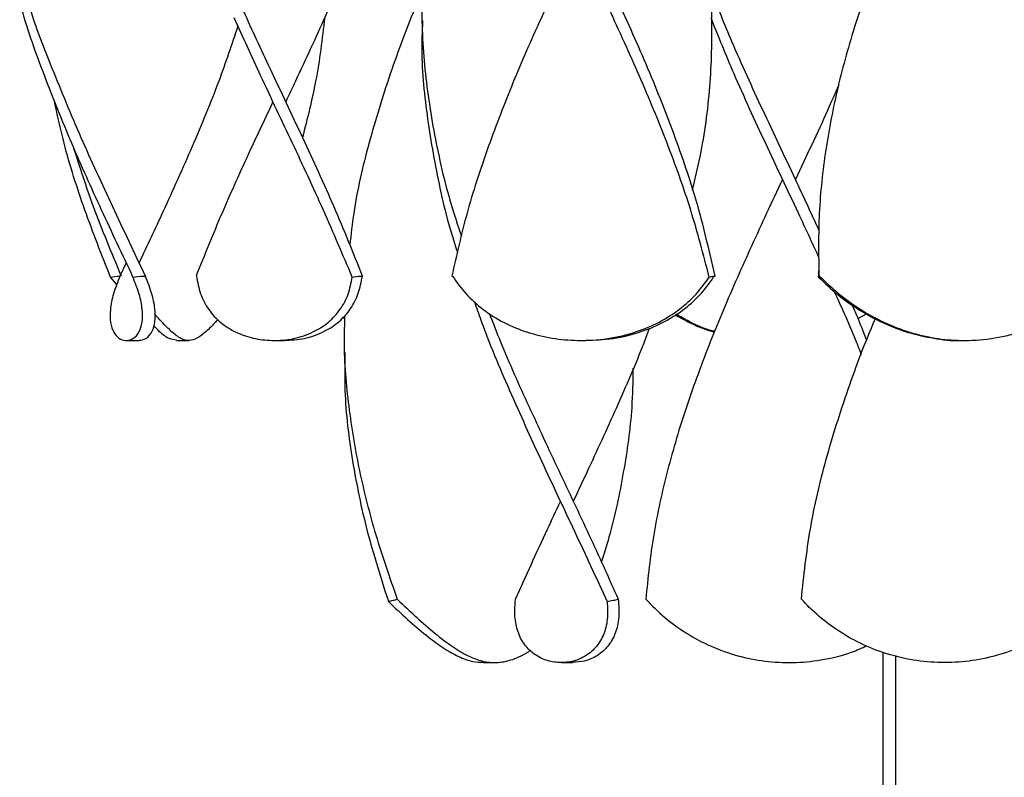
# Model space of a CAD drawing. Header units: millimetres. Extents: x 1128 to 3106, y 573 to 3385.
# Tile 17 of 46: x 1240 to 1393, y 2260 to 2378. Entities that reach past the tile are written whole.
import ezdxf

# ---------------------------------------------------------------- set-up
doc = ezdxf.new("R2010")
doc.units = ezdxf.units.MM

msp = doc.modelspace()

# ---------------------------------------------------------------- linework, layer by layer
at = {"color": 7, "linetype": 'Continuous', "lineweight": 25}
for p, q in [((1360.27, 2353.15), (1360.27, 2353.15)), ((1256.43, 2340.22), (1255.46, 2338.15)), ((1363.92, 2339.98), (1363.83, 2338)), ((1363.85, 2339.99), (1363.84, 2339.99)), ((1253.98, 2338), (1255.01, 2338.15)), ((1254.99, 2336.83), (1253.98, 2338)), ((1255.01, 2338.15), (1255.46, 2338.15)), ((1255.46, 2338.15), (1255.46, 2338.15)), ((1257.48, 2338), (1258.64, 2338.15)), ((1258.64, 2338.15), (1259.41, 2338.15)), ((1267.27, 2338.15), (1267.32, 2338.15)), ((1291.5, 2338), (1292.47, 2338.15)), ((1292.47, 2338.15), (1293.12, 2338.15)), ((1306.96, 2338.15), (1307.05, 2338.15)), ((1346.91, 2338), (1347.44, 2338.15)), ((1347.44, 2338.15), (1347.8, 2338.15)), ((1363.83, 2338), (1363.88, 2338.15)), ((1363.88, 2338.15), (1363.91, 2338.15)), ((1363.91, 2338.15), (1364.01, 2338.15)), ((1290.33, 2331.51), (1290.01, 2331.72)), ((1371.35, 2332.26), (1370.01, 2331.54)), ((1256.44, 2328.15), (1258.42, 2328.15)), ((1264.25, 2328.15), (1266.13, 2328.15)), ((1279.42, 2328.15), (1280.97, 2328.15)), ((1290.24, 2328.15), (1290.24, 2328.15)), ((1327.03, 2328.15), (1327.73, 2328.15)), ((1386.18, 2328.15), (1386.51, 2328.15)), ((1373.83, 2279.77), (1373.83, 2206.49)), ((1311.87, 2278.15), (1313.6, 2278.15)), ((1323.94, 2278.15), (1325.68, 2278.15)), ((1375.83, 2207.16), (1375.83, 2279.23))]:
    msp.add_line(p, q, dxfattribs=at)
at = {"color": 7, "linetype": 'Continuous', "lineweight": 25, "flags": 128}
for points in [[(1279.19, 2365.22), (1279.19, 2365.22), (1279.19, 2365.22)], [(1281.19, 2365.22), (1281.19, 2365.22), (1281.19, 2365.22)], [(1358.27, 2353.15), (1358.27, 2353.15), (1358.27, 2353.15)], [(1256.43, 2340.22), (1256.43, 2340.22), (1256.43, 2340.22)], [(1258.43, 2340.22), (1258.43, 2340.22), (1258.43, 2340.22)], [(1323.81, 2303.15), (1323.81, 2303.15), (1323.81, 2303.15)], [(1325.81, 2303.15), (1325.81, 2303.15), (1325.81, 2303.15)]]:
    msp.add_lwpolyline(points, dxfattribs=at)
at = {"color": 7, "linetype": 'Continuous', "lineweight": 25}
for points, knots in [([(1302.45, 2431.11), (1302.13, 2427.71), (1301.47, 2420.73), (1299.11, 2410.16), (1295.86, 2399.41), (1291.86, 2388.87), (1287.4, 2378.53), (1283.78, 2370.71), (1281.69, 2366.28), (1281.19, 2365.22)], [0, 0, 0, 0, 0.154886, 0.318016, 0.48111, 0.644187, 0.797996, 0.951778, 1, 1, 1, 1]), ([(1309.43, 2419.09), (1308.7, 2417), (1306.72, 2411.31), (1304.43, 2402.01), (1302.68, 2391.19), (1302.1, 2380.36), (1302.66, 2369.54), (1304.4, 2358.72), (1306.42, 2350.32), (1308.05, 2345.52), (1308.46, 2344.33)], [0, 0, 0, 0, 0.083765, 0.228496, 0.373263, 0.518006, 0.662729, 0.807468, 0.952237, 1, 1, 1, 1]), ([(1344.31, 2351.48), (1344.87, 2353.89), (1346.27, 2359.92), (1347.29, 2369.54), (1347.44, 2380.36), (1346.4, 2391.19), (1344.21, 2402.01), (1341.93, 2410.32), (1340.18, 2415.02), (1339.77, 2416.11)], [0, 0, 0, 0, 0.11205, 0.2794752, 0.4468809, 0.6143097, 0.7817672, 0.9491827, 1, 1, 1, 1]), ([(1408.76, 2340.19), (1408.78, 2343.09), (1408.84, 2349.56), (1407.57, 2359.62), (1405.27, 2370.35), (1401.98, 2381.08), (1397.92, 2391.82), (1393.36, 2402.35), (1390, 2409.59), (1388.27, 2413.25), (1388.14, 2413.54)], [0, 0, 0, 0, 0.118443, 0.264792, 0.411153, 0.557477, 0.703805, 0.850173, 0.988148, 1, 1, 1, 1]), ([(1408.87, 2338), (1408.77, 2341.46), (1408.57, 2348.39), (1406.94, 2358.79), (1404.41, 2369.19), (1401, 2379.59), (1396.91, 2389.98), (1392.41, 2400.18), (1389.07, 2407.32), (1387.34, 2410.99), (1387.15, 2411.39)], [0, 0, 0, 0, 0.141648, 0.283344, 0.425007, 0.566655, 0.708352, 0.850013, 0.983575, 1, 1, 1, 1]), ([(1380.55, 2404.83), (1379.43, 2402.38), (1376.74, 2396.47), (1373, 2387.3), (1369.48, 2377.31), (1366.75, 2367.52), (1364.85, 2357.73), (1363.78, 2347.94), (1363.87, 2341.41), (1363.91, 2338.15)], [0, 0, 0, 0, 0.110184, 0.265894, 0.412698, 0.559551, 0.706344, 0.853201, 1, 1, 1, 1]), ([(1347.8, 2338.15), (1346.98, 2341.73), (1345.36, 2348.88), (1341.74, 2359.62), (1337.48, 2370.35), (1332.72, 2381), (1329.39, 2388.08), (1327.74, 2391.58)], [0, 0, 0, 0, 0.20087, 0.401778, 0.602704, 0.803577, 1, 1, 1, 1]), ([(1346.91, 2338), (1346, 2341.46), (1344.2, 2348.39), (1340.44, 2358.79), (1336.14, 2369.19), (1331.48, 2379.4), (1328.3, 2386.16), (1326.75, 2389.44)], [0, 0, 0, 0, 0.202087, 0.404242, 0.606351, 0.808439, 1, 1, 1, 1]), ([(1302.4, 2382.42), (1302.1, 2381.73), (1300.23, 2377.44), (1297.3, 2369.54), (1293.96, 2358.72), (1291.88, 2349.87), (1291.31, 2344.62), (1291.12, 2342.98)], [0, 0, 0, 0, 0.052128, 0.326452, 0.600808, 0.87522, 1, 1, 1, 1]), ([(1363.96, 2345.22), (1362.74, 2347.86), (1359.86, 2354.08), (1355.22, 2363.87), (1350.73, 2373.62), (1348.25, 2379.81), (1347.2, 2382.43)], [0, 0, 0, 0, 0.213187, 0.501145, 0.789037, 1, 1, 1, 1]), ([(1257.48, 2338), (1255.85, 2341.46), (1252.58, 2348.39), (1247.88, 2358.79), (1243.73, 2369.19), (1241.02, 2376.54), (1240.01, 2380.43), (1239.9, 2380.85)], [0, 0, 0, 0, 0.24257, 0.485222, 0.727818, 0.970389, 1, 1, 1, 1]), ([(1259.41, 2338.15), (1257.72, 2341.73), (1254.34, 2348.88), (1249.37, 2359.62), (1244.92, 2370.35), (1242.06, 2377.67), (1241, 2381.42), (1240.95, 2381.59)], [0, 0, 0, 0, 0.247055, 0.494158, 0.741281, 0.988341, 1, 1, 1, 1]), ([(1293.12, 2338.15), (1291.67, 2341.73), (1288.78, 2348.88), (1283.85, 2359.62), (1279.04, 2369.73), (1276.03, 2376.26), (1274.66, 2379.22)], [0, 0, 0, 0, 0.261333, 0.522716, 0.784121, 1, 1, 1, 1]), ([(1321.74, 2380.21), (1321.3, 2379.25), (1319.34, 2375.01), (1316.12, 2367.52), (1312.35, 2357.73), (1309.16, 2347.94), (1307.7, 2341.41), (1306.96, 2338.15)], [0, 0, 0, 0, 0.069018, 0.301809, 0.534502, 0.767296, 1, 1, 1, 1]), ([(1291.5, 2338), (1290.03, 2341.46), (1287.1, 2348.39), (1282.24, 2358.79), (1277.5, 2368.74), (1274.56, 2375.22), (1273.19, 2378.24)], [0, 0, 0, 0, 0.25835, 0.516786, 0.775163, 1, 1, 1, 1]), ([(1287.23, 2378.28), (1286.84, 2374.98), (1286.11, 2368.78), (1284.53, 2362.58), (1283.79, 2359.67)], [0, 0, 0, 0, 0.531201, 1, 1, 1, 1]), ([(1302.42, 2377.8), (1302.37, 2376.73), (1302.14, 2372.08), (1302.87, 2363.87), (1304.71, 2353.08), (1306.49, 2345.73), (1307.8, 2341.95), (1307.85, 2341.81)], [0, 0, 0, 0, 0.089459, 0.387102, 0.684814, 0.988344, 1, 1, 1, 1]), ([(1363.93, 2341.04), (1362.87, 2343.33), (1360.15, 2349.22), (1355.64, 2358.72), (1350.98, 2368.82), (1348.35, 2375.31), (1347.19, 2378.2)], [0, 0, 0, 0, 0.184607, 0.475892, 0.767118, 1, 1, 1, 1]), ([(1273.77, 2376.97), (1272.81, 2374.11), (1270.72, 2367.88), (1266.72, 2358.26), (1262.51, 2348.87), (1259.67, 2342.86), (1258.43, 2340.22)], [0, 0, 0, 0, 0.233349, 0.509037, 0.784825, 1, 1, 1, 1]), ([(1366.94, 2367.73), (1366.39, 2366.44), (1364.28, 2361.58), (1361.95, 2356.72), (1360.27, 2353.15), (1360.27, 2353.15)], [0, 0, 0, 0, 0.265029, 0.99999, 1, 1, 1, 1]), ([(1253.98, 2338), (1252.62, 2341.46), (1249.9, 2348.39), (1246.95, 2357.58), (1245.72, 2363.31), (1245.24, 2365.57)], [0, 0, 0, 0, 0.377063, 0.754253, 1, 1, 1, 1]), ([(1279.2, 2365.22), (1278.02, 2362.72), (1275.31, 2356.96), (1271.21, 2347.94), (1268.58, 2341.41), (1267.27, 2338.15)], [0, 0, 0, 0, 0.276546, 0.638343, 1, 1, 1, 1]), ([(1255.69, 2338.15), (1254.19, 2341.73), (1251.38, 2348.42), (1249.23, 2355.1), (1248.23, 2358.22)], [0, 0, 0, 0, 0.534802, 1, 1, 1, 1]), ([(1358.28, 2353.15), (1357.45, 2351.4), (1355.06, 2346.32), (1351.21, 2337.92), (1346.98, 2327.93), (1343.29, 2317.95), (1340.31, 2307.97), (1338.09, 2297.99), (1337.39, 2291.33), (1337.05, 2288)], [0, 0, 0, 0, 0.080563, 0.233784, 0.387028, 0.540288, 0.693503, 0.84678, 1, 1, 1, 1]), ([(1255.46, 2338.15), (1255.1, 2337.21), (1254.37, 2335.34), (1253.89, 2332.89), (1253.93, 2330.86), (1254.43, 2329.36), (1255.27, 2328.43), (1256.35, 2328.04), (1257.52, 2328.33), (1258.47, 2329.34), (1258.97, 2330.93), (1258.99, 2332.92), (1258.53, 2335.3), (1257.83, 2337.1), (1257.48, 2338)], [0, 0, 0, 0, 0.082176, 0.164297, 0.246593, 0.328929, 0.409904, 0.49092, 0.585521, 0.680053, 0.760784, 0.841477, 0.920715, 1, 1, 1, 1]), ([(1258.42, 2328.18), (1258.79, 2328.23), (1259.56, 2328.34), (1260.48, 2329.4), (1260.95, 2331.01), (1260.95, 2333.03), (1260.47, 2335.42), (1259.76, 2337.24), (1259.4, 2338.15)], [0, 0, 0, 0, 0.172573, 0.361473, 0.522356, 0.683169, 0.841535, 1, 1, 1, 1]), ([(1267.32, 2338.15), (1267.49, 2337.21), (1267.84, 2335.34), (1269.13, 2332.89), (1271.02, 2330.86), (1273.4, 2329.36), (1276.12, 2328.43), (1279.17, 2328.04), (1282.41, 2328.33), (1285.44, 2329.34), (1287.9, 2330.93), (1289.73, 2332.92), (1290.98, 2335.3), (1291.32, 2337.1), (1291.5, 2338)], [0, 0, 0, 0, 0.082176, 0.164297, 0.246593, 0.328929, 0.409904, 0.49092, 0.585521, 0.680053, 0.760784, 0.841477, 0.920715, 1, 1, 1, 1]), ([(1280.96, 2328.18), (1282, 2328.23), (1284.17, 2328.34), (1287.1, 2329.4), (1289.54, 2331.01), (1291.34, 2333.03), (1292.57, 2335.42), (1292.9, 2337.24), (1293.07, 2338.15)], [0, 0, 0, 0, 0.172573, 0.361473, 0.522356, 0.683169, 0.841535, 1, 1, 1, 1]), ([(1307.05, 2338.15), (1307.71, 2337.21), (1309.04, 2335.34), (1311.76, 2332.89), (1314.99, 2330.86), (1318.61, 2329.36), (1322.49, 2328.43), (1326.69, 2328.04), (1331.14, 2328.33), (1335.44, 2329.34), (1339.19, 2330.93), (1342.33, 2332.92), (1344.97, 2335.3), (1346.26, 2337.1), (1346.91, 2338)], [0, 0, 0, 0, 0.082176, 0.164297, 0.246593, 0.328929, 0.409904, 0.49092, 0.585521, 0.680053, 0.760784, 0.841477, 0.920715, 1, 1, 1, 1]), ([(1327.73, 2328.18), (1329.15, 2328.23), (1332.14, 2328.34), (1336.3, 2329.4), (1340.05, 2331.01), (1343.17, 2333.03), (1345.79, 2335.42), (1347.07, 2337.24), (1347.71, 2338.15)], [0, 0, 0, 0, 0.1725727, 0.3614731, 0.5223557, 0.6831692, 0.8415349, 1, 1, 1, 1]), ([(1363.83, 2338), (1364.81, 2337.07), (1366.77, 2335.21), (1370.19, 2332.79), (1373.89, 2330.8), (1377.78, 2329.3), (1381.76, 2328.45), (1384.57, 2328.06), (1386.04, 2328.17), (1386.18, 2328.18)], [0, 0, 0, 0, 0.1644042, 0.3287014, 0.4932945, 0.6579741, 0.82064, 0.983386, 1, 1, 1, 1]), ([(1364.01, 2338.15), (1364.98, 2337.21), (1366.94, 2335.34), (1370.36, 2332.89), (1374.06, 2330.86), (1377.96, 2329.36), (1381.94, 2328.43), (1386.18, 2328.04), (1390.64, 2328.33), (1395.05, 2329.34), (1399.1, 2330.93), (1402.71, 2332.92), (1406.02, 2335.3), (1407.92, 2337.1), (1408.87, 2338)], [0, 0, 0, 0, 0.082176, 0.164297, 0.246593, 0.328929, 0.409904, 0.49092, 0.585521, 0.680053, 0.760784, 0.841477, 0.920715, 1, 1, 1, 1]), ([(1370.53, 2325.94), (1370.29, 2326.56), (1369.03, 2329.83), (1367.54, 2333.09), (1366.34, 2335.73)], [0, 0, 0, 0, 0.190017, 1, 1, 1, 1]), ([(1310.46, 2334.22), (1310.79, 2333.24), (1312.35, 2328.63), (1315.89, 2320.38), (1320.81, 2309.46), (1326.02, 2298.53), (1329.38, 2291.25), (1331.06, 2287.61)], [0, 0, 0, 0, 0.062477, 0.296835, 0.531242, 0.765644, 1, 1, 1, 1]), ([(1371.35, 2328.08), (1370.94, 2329.2), (1370.24, 2331.07), (1369.41, 2332.94), (1369.07, 2333.69)], [0, 0, 0, 0, 0.598779, 1, 1, 1, 1]), ([(1270.66, 2331.43), (1270.49, 2331.24), (1269.71, 2330.37), (1268.63, 2329.33), (1267.36, 2328.4), (1266.19, 2328.04), (1264.95, 2328.34), (1263.55, 2329.4), (1262.19, 2330.75), (1261.22, 2331.84), (1260.87, 2332.23)], [0, 0, 0, 0, 0.038812, 0.179458, 0.318383, 0.457378, 0.620227, 0.782953, 0.921543, 1, 1, 1, 1]), ([(1290.35, 2332.09), (1290.29, 2330.71), (1290.11, 2325.99), (1290.83, 2317.95), (1292.48, 2307.97), (1295.01, 2297.99), (1297.32, 2291.33), (1298.48, 2288)], [0, 0, 0, 0, 0.094254, 0.320716, 0.547111, 0.773598, 1, 1, 1, 1]), ([(1312.76, 2332.39), (1313.34, 2330.9), (1315.2, 2326.09), (1318.88, 2317.95), (1323.52, 2307.97), (1328.28, 2297.99), (1331.28, 2291.33), (1332.78, 2288)], [0, 0, 0, 0, 0.100281, 0.325236, 0.550124, 0.775105, 1, 1, 1, 1]), ([(1347.71, 2329.45), (1347.62, 2329.47), (1346.22, 2329.79), (1344.14, 2330.69), (1342.27, 2331.75), (1341.59, 2332.13)], [0, 0, 0, 0, 0.040853, 0.654494, 1, 1, 1, 1]), ([(1347.75, 2329.54), (1347.7, 2329.55), (1346.34, 2329.87), (1344.29, 2330.77), (1342.42, 2331.85), (1341.75, 2332.23)], [0, 0, 0, 0, 0.022423, 0.646632, 1, 1, 1, 1]), ([(1264.25, 2328.19), (1263.87, 2328.24), (1263.06, 2328.34), (1261.93, 2329.17), (1261.01, 2330.11), (1260.69, 2330.43)], [0, 0, 0, 0, 0.366836, 0.782774, 1, 1, 1, 1]), ([(1325.81, 2303.15), (1326.52, 2304.67), (1328.82, 2309.54), (1332.56, 2317.75), (1335.85, 2325.21), (1337.35, 2329.32), (1337.63, 2330.08)], [0, 0, 0, 0, 0.1691428, 0.5422813, 0.9155436, 1, 1, 1, 1]), ([(1361.2, 2288), (1361.59, 2291.62), (1362.36, 2298.86), (1364.9, 2309.72), (1368.37, 2320.58), (1371.08, 2327.85), (1372.67, 2331.51), (1372.69, 2331.54)], [0, 0, 0, 0, 0.249362, 0.498766, 0.748198, 0.99757, 1, 1, 1, 1]), ([(1290.36, 2326.27), (1290.33, 2324.31), (1290.25, 2318.7), (1291.42, 2309.46), (1293.63, 2298.53), (1295.96, 2291.25), (1297.12, 2287.61)], [0, 0, 0, 0, 0.152408, 0.434961, 0.717508, 1, 1, 1, 1]), ([(1330.19, 2293.69), (1330.61, 2295.01), (1332.07, 2299.68), (1333.72, 2307.71), (1335, 2316.43), (1335.08, 2321.81), (1335.11, 2323.84)], [0, 0, 0, 0, 0.131648, 0.464905, 0.798032, 1, 1, 1, 1]), ([(1316.84, 2288), (1318.47, 2291.62), (1320.75, 2296.67), (1323.14, 2301.72), (1323.81, 2303.15)], [0, 0, 0, 0, 0.716788, 1, 1, 1, 1]), ([(1297.12, 2287.61), (1297.24, 2287.64), (1297.49, 2287.71), (1297.94, 2287.84), (1298.27, 2287.94), (1298.48, 2288)], [0, 0, 0, 0, 0.269889, 0.539779, 1, 1, 1, 1]), ([(1297.12, 2287.61), (1298.12, 2286.67), (1300.11, 2284.8), (1302.95, 2282.37), (1305.59, 2280.4), (1308.01, 2279.02), (1310.07, 2278.25), (1311.32, 2278.22), (1311.87, 2278.21)], [0, 0, 0, 0, 0.174721, 0.349327, 0.524282, 0.69932, 0.870059, 1, 1, 1, 1]), ([(1298.48, 2288), (1299.48, 2287.05), (1301.49, 2285.13), (1304.36, 2282.64), (1307.04, 2280.6), (1309.49, 2279.13), (1311.74, 2278.28), (1313.89, 2278.05), (1316.18, 2278.5), (1317.9, 2279.19), (1318.99, 2279.93), (1319.12, 2280.02)], [0, 0, 0, 0, 0.121883, 0.243678, 0.365795, 0.487963, 0.60604, 0.72532, 0.844592, 0.981533, 1, 1, 1, 1]), ([(1331.06, 2287.61), (1331.11, 2286.67), (1331.2, 2284.8), (1330.57, 2282.37), (1329.34, 2280.4), (1327.63, 2279), (1325.58, 2278.22), (1323.4, 2278.07), (1321.16, 2278.55), (1319.2, 2279.73), (1317.73, 2281.53), (1316.9, 2283.72), (1316.65, 2285.93), (1316.79, 2287.43), (1316.84, 2288)], [0, 0, 0, 0, 0.086355, 0.172652, 0.259123, 0.345634, 0.430021, 0.515276, 0.60052, 0.698033, 0.781415, 0.86494, 0.948501, 1, 1, 1, 1]), ([(1332.78, 2288), (1332.85, 2287.05), (1332.98, 2285.13), (1332.42, 2282.64), (1331.24, 2280.6), (1329.57, 2279.14), (1327.64, 2278.28), (1326.3, 2278.22), (1325.67, 2278.19)], [0, 0, 0, 0, 0.171836, 0.343549, 0.515715, 0.687952, 0.854422, 1, 1, 1, 1]), ([(1331.06, 2287.61), (1331.21, 2287.64), (1331.52, 2287.71), (1332.1, 2287.84), (1332.52, 2287.94), (1332.78, 2288)], [0, 0, 0, 0, 0.269889, 0.539779, 1, 1, 1, 1]), ([(1337.05, 2288), (1337.98, 2287.05), (1339.86, 2285.13), (1343.3, 2282.64), (1347.14, 2280.6), (1351.27, 2279.13), (1355.54, 2278.28), (1359.86, 2278.05), (1364.38, 2278.48), (1368.28, 2279.39), (1370.57, 2280.41), (1371.35, 2280.77)], [0, 0, 0, 0, 0.11566, 0.231237, 0.34712, 0.46305, 0.575099, 0.688289, 0.801471, 0.931421, 1, 1, 1, 1]), ([(1405.29, 2287.61), (1404.34, 2286.67), (1402.43, 2284.8), (1398.96, 2282.37), (1395.1, 2280.4), (1390.97, 2279), (1386.68, 2278.22), (1382.35, 2278.07), (1377.82, 2278.55), (1373.45, 2279.73), (1369.38, 2281.53), (1365.88, 2283.72), (1363.16, 2285.93), (1361.74, 2287.43), (1361.2, 2288)], [0, 0, 0, 0, 0.086355, 0.172652, 0.259123, 0.345634, 0.430021, 0.515276, 0.60052, 0.698033, 0.781415, 0.86494, 0.948501, 1, 1, 1, 1])]:
    msp.add_open_spline(points, degree=3, knots=knots, dxfattribs=at)

doc.saveas('drawing.dxf')
